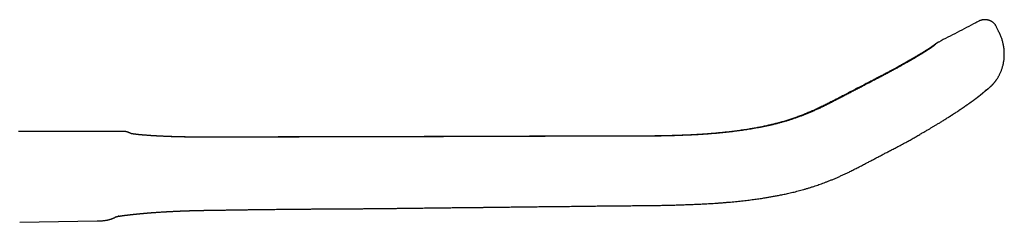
# Model space of a CAD drawing. Header units: millimetres. Extents: x 8 to 750, y 12 to 498.
# Tile 31 of 31: x 642 to 750, y 476 to 498. Entities that reach past the tile are written whole.
import ezdxf

# ---------------------------------------------------------------- set-up
doc = ezdxf.new("R2010")
doc.units = ezdxf.units.MM

msp = doc.modelspace()

# ---------------------------------------------------------------- linework, layer by layer
at = {"color": 7, "linetype": 'Continuous', "lineweight": 30}
for p, q in [((747.43, 498.22), (747.43, 498.22)), ((749.6, 497.1), (749.39, 497.55)), ((749.39, 497.55), (749.39, 497.55)), ((749.6, 497.1), (749.6, 497.1)), ((742.41, 495.52), (742.41, 495.52)), ((653.05, 486.05), (653.05, 486.05)), ((653.99, 485.78), (654, 485.77)), ((652.54, 476.77), (652.51, 476.75)), ((663.12, 477.36), (663.12, 477.36)), ((641.63, 476.02), (650.17, 476.18)), ((650.17, 476.18), (650.17, 476.18))]:
    msp.add_line(p, q, dxfattribs=at)
at = {"color": 7, "linetype": 'Continuous', "lineweight": 30, "flags": 128}
for points in [[(734.88, 491.26), (734.88, 491.26), (734.88, 491.25)], [(735.01, 491.25), (735.01, 491.25), (735.01, 491.25)], [(653.05, 486.05), (652.91, 486.05), (652.03, 486.05), (651.16, 486.05), (650.32, 486.05), (649.49, 486.05), (648.66, 486.05), (647.84, 486.05), (647.02, 486.05), (646.21, 486.05), (645.4, 486.05), (644.6, 486.05), (643.82, 486.05), (643.04, 486.05), (642.27, 486.05), (641.51, 486.05)]]:
    msp.add_lwpolyline(points, dxfattribs=at)
at = {"color": 7, "linetype": 'Continuous', "lineweight": 30}
for points, knots in [([(747.43, 498.22), (747.32, 498.16), (746.87, 497.93), (746.07, 497.51), (745.04, 496.97), (744.02, 496.44), (743.33, 496.09), (742.99, 495.91), (742.99, 495.91)], [0, 0, 0, 0, 0.071971, 0.305945, 0.538062, 0.768323, 0.996732, 1, 1, 1, 1]), ([(749.39, 497.55), (749.38, 497.59), (749.34, 497.65), (749.28, 497.75), (749.22, 497.84), (749.15, 497.92), (749.08, 497.99), (749, 498.06), (748.93, 498.12), (748.85, 498.17), (748.77, 498.21), (748.7, 498.25), (748.62, 498.28), (748.55, 498.31), (748.48, 498.33), (748.42, 498.34), (748.36, 498.36), (748.31, 498.37), (748.26, 498.37), (748.22, 498.38), (748.18, 498.38), (748.15, 498.38), (748.12, 498.38), (748.1, 498.38), (748.08, 498.38), (748.05, 498.38), (748.01, 498.38), (747.97, 498.38), (747.92, 498.37), (747.86, 498.36), (747.8, 498.35), (747.73, 498.34), (747.66, 498.32), (747.59, 498.29), (747.51, 498.26), (747.45, 498.23), (747.43, 498.22)], [0, 0, 0, 0, 0.046709, 0.092579, 0.137332, 0.180703, 0.222455, 0.262375, 0.30028, 0.336016, 0.374043, 0.408937, 0.440673, 0.470722, 0.499649, 0.527421, 0.554015, 0.574033, 0.593313, 0.611712, 0.627273, 0.639391, 0.648337, 0.656577, 0.666192, 0.680114, 0.696593, 0.716701, 0.740403, 0.767645, 0.798353, 0.832434, 0.869777, 0.910254, 0.953716, 1, 1, 1, 1]), ([(748.14, 490.53), (748.14, 490.53), (748.14, 490.54), (748.15, 490.54), (748.15, 490.55), (748.16, 490.55), (748.17, 490.56), (748.18, 490.57), (748.19, 490.57), (748.2, 490.58), (748.22, 490.59), (748.23, 490.6), (748.24, 490.61), (748.25, 490.62), (748.27, 490.63), (748.28, 490.64), (748.3, 490.65), (748.31, 490.66), (748.33, 490.68), (748.35, 490.69), (748.36, 490.7), (748.38, 490.71), (748.39, 490.72), (748.41, 490.74), (748.42, 490.75), (748.44, 490.76), (748.45, 490.77), (748.46, 490.78), (748.47, 490.79), (748.48, 490.8), (748.5, 490.81), (748.51, 490.81), (748.52, 490.82), (748.53, 490.83), (748.54, 490.84), (748.55, 490.85), (748.57, 490.87), (748.6, 490.89), (748.63, 490.92), (748.66, 490.95), (748.7, 490.99), (748.75, 491.03), (748.79, 491.06), (748.82, 491.1), (748.86, 491.13), (748.89, 491.17), (748.92, 491.2), (748.94, 491.22), (748.97, 491.25), (748.99, 491.27), (749.01, 491.3), (749.03, 491.32), (749.07, 491.36), (749.1, 491.41), (749.15, 491.46), (749.2, 491.52), (749.25, 491.59), (749.31, 491.66), (749.36, 491.74), (749.42, 491.82), (749.48, 491.91), (749.54, 492.01), (749.6, 492.12), (749.66, 492.23), (749.72, 492.35), (749.79, 492.48), (749.85, 492.62), (749.91, 492.77), (749.96, 492.92), (750.01, 493.07), (750.05, 493.22), (750.09, 493.37), (750.13, 493.54), (750.16, 493.7), (750.19, 493.88), (750.21, 494.06), (750.22, 494.25), (750.23, 494.44), (750.23, 494.64), (750.23, 494.85), (750.21, 495.06), (750.19, 495.27), (750.16, 495.48), (750.12, 495.67), (750.08, 495.84), (750.03, 496.02), (749.98, 496.2), (749.92, 496.38), (749.85, 496.56), (749.77, 496.74), (749.69, 496.92), (749.63, 497.04), (749.6, 497.1)], [0, 0, 0, 0, 0.003412, 0.009253, 0.015008, 0.021818, 0.029377, 0.037685, 0.046741, 0.056014, 0.069135, 0.081443, 0.092959, 0.104363, 0.115994, 0.127851, 0.143057, 0.158269, 0.173678, 0.189909, 0.200559, 0.211402, 0.222109, 0.232671, 0.242823, 0.251641, 0.259678, 0.266935, 0.273411, 0.279416, 0.285668, 0.290026, 0.294511, 0.299123, 0.303862, 0.308981, 0.314646, 0.320982, 0.328019, 0.335309, 0.345716, 0.355347, 0.364203, 0.372286, 0.379598, 0.386142, 0.391927, 0.396962, 0.401265, 0.404863, 0.407863, 0.411208, 0.41611, 0.421996, 0.428876, 0.436757, 0.445644, 0.45382, 0.462699, 0.472283, 0.482572, 0.493569, 0.505273, 0.517687, 0.530811, 0.544647, 0.559194, 0.574454, 0.590427, 0.604686, 0.619471, 0.63478, 0.650616, 0.666979, 0.68387, 0.701291, 0.719246, 0.737736, 0.756762, 0.776322, 0.796411, 0.817024, 0.838155, 0.855076, 0.872302, 0.889827, 0.907646, 0.92576, 0.943852, 0.962257, 0.980976, 1, 1, 1, 1]), ([(742.41, 495.52), (742.41, 495.51), (742.4, 495.51), (742.38, 495.5), (742.37, 495.49), (742.36, 495.48), (742.35, 495.47), (742.34, 495.46), (742.33, 495.45), (742.32, 495.45), (742.31, 495.44), (742.3, 495.43), (742.29, 495.43), (742.28, 495.42), (742.26, 495.41), (742.24, 495.4), (742.22, 495.38), (742.19, 495.36), (742.16, 495.34), (742.14, 495.33), (742.12, 495.31), (742.1, 495.3), (742.09, 495.29), (742.07, 495.28), (742.06, 495.27), (742.05, 495.27), (742.04, 495.26), (742.02, 495.25), (742.01, 495.24), (741.98, 495.22), (741.96, 495.21), (741.93, 495.19), (741.9, 495.17), (741.86, 495.14), (741.82, 495.11), (741.77, 495.08), (741.72, 495.05), (741.68, 495.03), (741.66, 495.01), (741.63, 495), (741.61, 494.98), (741.59, 494.97), (741.57, 494.96), (741.55, 494.95), (741.54, 494.94), (741.52, 494.93), (741.5, 494.92), (741.48, 494.9), (741.46, 494.89), (741.43, 494.87), (741.39, 494.85), (741.35, 494.82), (741.3, 494.79), (741.24, 494.76), (741.18, 494.72), (741.12, 494.68), (741.07, 494.65), (741.01, 494.62), (740.96, 494.58), (740.9, 494.55), (740.85, 494.52), (740.8, 494.49), (740.75, 494.46), (740.7, 494.43), (740.64, 494.39), (740.57, 494.36), (740.49, 494.31), (740.41, 494.26), (740.32, 494.21), (740.22, 494.15), (740.13, 494.1), (740.05, 494.05), (739.98, 494.01), (739.91, 493.97), (739.85, 493.93), (739.78, 493.9), (739.72, 493.86), (739.67, 493.83), (739.63, 493.81), (739.59, 493.79), (739.56, 493.77), (739.54, 493.76), (739.52, 493.75), (739.5, 493.73), (739.48, 493.72), (739.45, 493.71), (739.42, 493.69), (739.37, 493.66), (739.32, 493.63), (739.25, 493.6), (739.19, 493.56), (739.12, 493.52), (739.04, 493.48), (738.96, 493.43), (738.87, 493.38), (738.77, 493.33), (738.67, 493.27), (738.55, 493.21), (738.44, 493.14), (738.32, 493.08), (738.19, 493.01), (738.05, 492.93), (737.91, 492.85), (737.76, 492.77), (737.6, 492.69), (737.44, 492.6), (737.28, 492.51), (737.1, 492.42), (736.92, 492.32), (736.73, 492.22), (736.53, 492.12), (736.32, 492.01), (736.11, 491.89), (735.88, 491.77), (735.64, 491.65), (735.39, 491.52), (735.14, 491.39), (734.97, 491.3), (734.88, 491.26)], [0, 0, 0, 0, 0.010424, 0.020074, 0.028954, 0.037065, 0.04441, 0.050989, 0.056804, 0.061858, 0.067237, 0.072508, 0.077913, 0.083451, 0.089121, 0.099603, 0.11066, 0.122278, 0.133527, 0.143982, 0.150113, 0.155842, 0.161026, 0.165665, 0.169759, 0.173336, 0.177045, 0.181162, 0.186916, 0.193315, 0.200359, 0.208043, 0.216332, 0.226449, 0.23733, 0.248975, 0.261383, 0.267202, 0.273078, 0.278487, 0.283349, 0.287666, 0.291436, 0.294661, 0.297743, 0.300775, 0.304167, 0.307919, 0.31203, 0.316458, 0.32397, 0.332157, 0.34102, 0.350303, 0.35996, 0.369263, 0.378171, 0.386684, 0.394802, 0.402526, 0.410565, 0.418127, 0.425212, 0.431865, 0.438666, 0.448354, 0.458627, 0.469485, 0.480928, 0.492956, 0.505569, 0.513276, 0.521186, 0.5293, 0.537363, 0.544691, 0.551247, 0.557028, 0.562037, 0.565869, 0.569079, 0.571669, 0.573638, 0.575279, 0.577665, 0.580453, 0.58368, 0.588689, 0.594484, 0.601067, 0.608438, 0.615247, 0.62279, 0.631067, 0.640079, 0.649823, 0.660302, 0.671516, 0.682441, 0.693985, 0.706148, 0.718931, 0.732334, 0.746357, 0.76032, 0.774848, 0.789938, 0.805589, 0.821802, 0.838584, 0.855939, 0.873871, 0.893279, 0.913325, 0.934006, 0.955327, 0.977316, 1, 1, 1, 1]), ([(742.42, 495.48), (742.41, 495.47), (742.41, 495.47), (742.4, 495.46), (742.39, 495.46), (742.38, 495.45), (742.38, 495.45), (742.37, 495.44), (742.37, 495.44), (742.36, 495.44), (742.36, 495.43), (742.35, 495.43), (742.34, 495.42), (742.33, 495.41), (742.32, 495.4), (742.31, 495.39), (742.3, 495.38), (742.28, 495.37), (742.27, 495.36), (742.25, 495.35), (742.23, 495.34), (742.21, 495.32), (742.19, 495.31), (742.16, 495.29), (742.13, 495.27), (742.1, 495.24), (742.07, 495.22), (742.03, 495.2), (742.01, 495.18), (741.98, 495.16), (741.95, 495.14), (741.93, 495.13), (741.91, 495.12), (741.89, 495.11), (741.88, 495.1), (741.86, 495.08), (741.84, 495.07), (741.82, 495.06), (741.79, 495.04), (741.76, 495.02), (741.72, 495), (741.68, 494.97), (741.63, 494.94), (741.57, 494.9), (741.51, 494.86), (741.44, 494.82), (741.38, 494.78), (741.33, 494.75), (741.28, 494.72), (741.24, 494.69), (741.2, 494.67), (741.16, 494.64), (741.13, 494.62), (741.1, 494.6), (741.08, 494.59), (741.05, 494.58), (741.03, 494.56), (741, 494.54), (740.97, 494.52), (740.93, 494.5), (740.89, 494.48), (740.84, 494.45), (740.79, 494.42), (740.73, 494.38), (740.68, 494.35), (740.64, 494.33), (740.6, 494.3), (740.57, 494.29), (740.55, 494.27), (740.52, 494.26), (740.5, 494.24), (740.46, 494.22), (740.41, 494.19), (740.35, 494.15), (740.27, 494.11), (740.19, 494.06), (740.12, 494.02), (740.04, 493.97), (739.96, 493.93), (739.87, 493.87), (739.77, 493.82), (739.67, 493.76), (739.57, 493.7), (739.45, 493.64), (739.33, 493.57), (739.21, 493.5), (739.08, 493.42), (738.94, 493.35), (738.79, 493.26), (738.64, 493.18), (738.48, 493.09), (738.32, 493), (738.15, 492.91), (737.98, 492.82), (737.8, 492.72), (737.61, 492.62), (737.41, 492.51), (737.19, 492.39), (736.97, 492.28), (736.74, 492.15), (736.5, 492.03), (736.27, 491.9), (736.02, 491.78), (735.78, 491.65), (735.53, 491.52), (735.27, 491.39), (735.1, 491.3), (735.01, 491.25)], [0, 0, 0, 0, 0.008248, 0.015754, 0.02252, 0.028549, 0.033843, 0.037487, 0.040711, 0.043901, 0.047173, 0.050525, 0.058299, 0.066457, 0.074364, 0.081712, 0.089733, 0.0975, 0.105427, 0.113515, 0.121764, 0.130179, 0.140658, 0.151626, 0.163078, 0.174993, 0.187261, 0.196373, 0.20481, 0.212573, 0.219674, 0.226139, 0.230604, 0.234706, 0.238649, 0.243002, 0.247798, 0.253037, 0.259765, 0.266866, 0.274265, 0.281963, 0.293479, 0.305606, 0.318227, 0.33043, 0.342023, 0.349929, 0.357523, 0.364804, 0.371695, 0.37784, 0.383196, 0.387762, 0.390674, 0.394043, 0.3979, 0.402246, 0.40708, 0.412402, 0.418213, 0.424397, 0.432843, 0.440485, 0.447323, 0.453357, 0.458589, 0.462135, 0.465186, 0.46802, 0.471014, 0.474168, 0.481787, 0.490206, 0.499425, 0.509444, 0.518034, 0.527137, 0.536751, 0.546877, 0.557517, 0.568525, 0.580116, 0.592288, 0.605042, 0.61789, 0.631278, 0.645206, 0.659674, 0.674684, 0.690238, 0.705403, 0.721054, 0.73719, 0.753812, 0.770919, 0.78959, 0.8088, 0.828556, 0.848865, 0.869736, 0.891173, 0.911905, 0.93314, 0.954882, 0.977159, 1, 1, 1, 1]), ([(742.98, 495.91), (742.97, 495.9), (742.96, 495.89), (742.93, 495.88), (742.91, 495.86), (742.88, 495.85), (742.86, 495.84), (742.85, 495.83), (742.83, 495.82), (742.82, 495.81), (742.81, 495.8), (742.8, 495.79), (742.79, 495.79), (742.78, 495.78), (742.77, 495.78), (742.77, 495.77), (742.76, 495.77), (742.75, 495.76), (742.74, 495.76), (742.74, 495.75), (742.73, 495.75), (742.72, 495.74), (742.71, 495.73), (742.69, 495.72), (742.68, 495.71), (742.66, 495.7), (742.64, 495.69), (742.63, 495.68), (742.61, 495.66), (742.6, 495.65), (742.58, 495.64), (742.56, 495.63), (742.54, 495.61), (742.52, 495.6), (742.5, 495.58), (742.47, 495.56), (742.44, 495.54), (742.42, 495.52), (742.41, 495.52)], [0, 0, 0, 0, 0.030697, 0.059768, 0.087215, 0.113042, 0.137253, 0.159463, 0.180122, 0.199237, 0.216814, 0.235744, 0.253278, 0.270619, 0.287785, 0.304776, 0.321823, 0.340194, 0.360083, 0.38149, 0.404415, 0.428762, 0.453119, 0.490456, 0.526648, 0.561695, 0.594733, 0.626685, 0.657554, 0.687792, 0.719511, 0.752979, 0.788195, 0.828951, 0.871822, 0.916806, 0.963901, 1, 1, 1, 1]), ([(742.64, 495.66), (742.64, 495.66), (742.64, 495.66), (742.64, 495.66), (742.64, 495.66), (742.64, 495.66), (742.64, 495.66), (742.64, 495.66), (742.64, 495.66), (742.63, 495.65), (742.63, 495.65), (742.63, 495.65), (742.63, 495.65), (742.63, 495.65), (742.62, 495.64), (742.62, 495.64), (742.62, 495.64), (742.61, 495.63), (742.61, 495.63), (742.6, 495.63), (742.6, 495.62), (742.59, 495.62), (742.58, 495.61), (742.58, 495.61), (742.57, 495.6), (742.57, 495.6), (742.57, 495.6), (742.56, 495.59), (742.56, 495.59), (742.56, 495.59), (742.55, 495.59), (742.55, 495.58), (742.54, 495.58), (742.53, 495.57), (742.52, 495.56), (742.51, 495.55), (742.5, 495.54), (742.48, 495.53), (742.47, 495.52), (742.45, 495.5), (742.43, 495.49), (742.42, 495.48), (742.42, 495.48)], [0, 0, 0, 0, 0.022191, 0.050888, 0.077628, 0.102408, 0.125249, 0.147148, 0.164087, 0.180791, 0.197259, 0.213492, 0.229563, 0.247057, 0.266616, 0.288239, 0.311926, 0.337678, 0.365494, 0.393443, 0.42437, 0.453119, 0.47969, 0.504082, 0.520452, 0.535671, 0.549736, 0.562649, 0.574421, 0.586688, 0.600595, 0.622395, 0.647298, 0.675303, 0.70641, 0.741349, 0.779519, 0.820921, 0.865553, 0.913415, 0.964507, 1, 1, 1, 1]), ([(742.98, 495.91), (742.98, 495.91), (742.99, 495.91), (742.99, 495.91), (742.99, 495.91)], [0, 0, 0, 0, 0.731576, 1, 1, 1, 1]), ([(734.88, 491.25), (734.67, 491.14), (734.25, 490.93), (733.63, 490.61), (733.01, 490.29), (732.45, 489.99), (731.93, 489.72), (731.46, 489.48), (731, 489.24), (730.54, 489.01), (730.09, 488.79), (729.63, 488.57), (729.17, 488.36), (728.72, 488.17), (728.27, 487.98), (727.82, 487.8), (727.37, 487.64), (726.92, 487.48), (726.47, 487.33), (726.02, 487.19), (725.57, 487.06), (725.12, 486.94), (724.68, 486.83), (724.22, 486.72), (723.75, 486.61), (723.26, 486.51), (722.78, 486.42), (722.3, 486.34), (721.78, 486.25), (721.22, 486.17), (720.62, 486.09), (720.03, 486.01), (719.44, 485.95), (718.86, 485.89), (718.3, 485.84), (717.75, 485.79), (717.22, 485.75), (716.7, 485.72), (716.18, 485.69), (715.62, 485.66), (715.03, 485.63), (714.4, 485.61), (713.77, 485.59), (713.16, 485.57), (712.56, 485.56), (711.97, 485.55), (711.39, 485.54), (710.82, 485.53), (710.27, 485.53), (709.72, 485.53), (709.18, 485.52), (708.66, 485.52), (708.14, 485.52), (707.65, 485.52), (707.19, 485.52), (706.74, 485.52), (706.31, 485.52), (705.89, 485.52), (705.47, 485.52), (705.09, 485.52), (704.73, 485.52), (704.4, 485.52), (704.08, 485.52), (703.76, 485.52), (703.34, 485.52), (702.83, 485.52), (702.18, 485.52), (701.5, 485.52), (700.79, 485.51), (700.07, 485.51), (699.34, 485.51), (698.61, 485.51), (697.88, 485.51), (697.16, 485.5), (696.43, 485.5), (695.68, 485.5), (694.93, 485.5), (694.19, 485.5), (693.46, 485.49), (692.75, 485.49), (692.04, 485.49), (691.34, 485.49), (690.65, 485.49), (688.53, 485.48), (686.57, 485.47), (684.77, 485.47), (684.55, 485.47), (684.32, 485.47), (684.09, 485.47), (683.86, 485.47), (683.61, 485.47), (683.35, 485.47), (683.09, 485.47), (682.8, 485.47), (682.5, 485.47), (682.2, 485.46), (681.88, 485.46), (681.55, 485.46), (681.21, 485.46), (680.86, 485.46), (680.51, 485.46), (680.14, 485.46), (679.76, 485.46), (679.37, 485.46), (678.98, 485.46), (678.58, 485.46), (678.19, 485.45), (677.79, 485.45), (677.37, 485.45), (676.95, 485.45), (676.51, 485.45), (676.07, 485.45), (675.61, 485.45), (675.15, 485.45), (674.68, 485.45), (674.19, 485.44), (673.7, 485.44), (673.19, 485.44), (672.67, 485.44), (672.12, 485.44), (671.57, 485.44), (671, 485.44), (670.42, 485.44), (669.84, 485.43), (669.24, 485.43), (668.64, 485.43), (668.02, 485.43), (667.39, 485.43), (666.76, 485.43), (666.12, 485.43), (665.49, 485.42), (664.86, 485.42), (664.22, 485.42), (663.58, 485.42), (663.14, 485.42), (662.92, 485.42)], [0, 0, 0, 0, 0.009668, 0.019264, 0.0288, 0.038247, 0.04557, 0.052791, 0.059903, 0.066904, 0.073937, 0.080866, 0.087705, 0.094472, 0.10118, 0.107834, 0.114432, 0.120976, 0.127464, 0.133898, 0.14028, 0.146616, 0.152913, 0.159174, 0.166018, 0.172813, 0.179559, 0.186253, 0.192895, 0.201251, 0.209519, 0.217695, 0.225778, 0.233768, 0.241664, 0.249021, 0.256292, 0.263477, 0.270576, 0.277588, 0.286404, 0.295076, 0.303603, 0.311985, 0.320219, 0.328305, 0.336243, 0.344033, 0.351675, 0.35917, 0.366516, 0.373713, 0.38076, 0.387654, 0.393841, 0.399898, 0.405826, 0.411624, 0.417292, 0.422828, 0.427459, 0.431994, 0.436432, 0.440778, 0.445089, 0.453503, 0.461846, 0.471683, 0.481416, 0.491046, 0.501255, 0.511351, 0.521336, 0.531209, 0.54097, 0.551383, 0.561663, 0.571809, 0.581821, 0.591698, 0.601269, 0.610789, 0.620307, 0.629824, 0.697832, 0.700862, 0.703893, 0.706925, 0.710045, 0.713291, 0.716664, 0.720165, 0.723792, 0.727728, 0.731804, 0.736019, 0.740373, 0.744866, 0.749498, 0.754269, 0.75918, 0.76423, 0.769419, 0.774747, 0.780214, 0.785497, 0.790903, 0.796433, 0.802087, 0.807864, 0.81384, 0.819942, 0.826172, 0.832528, 0.839012, 0.845622, 0.852359, 0.859224, 0.866551, 0.874018, 0.881624, 0.88937, 0.897255, 0.905279, 0.913443, 0.921746, 0.930188, 0.93877, 0.947491, 0.956352, 0.964833, 0.973439, 0.982169, 0.991023, 1, 1, 1, 1]), ([(735.01, 491.25), (734.86, 491.17), (734.56, 491.01), (734.11, 490.78), (733.66, 490.55), (733.23, 490.33), (732.8, 490.1), (732.38, 489.88), (731.97, 489.67), (731.57, 489.46), (731.17, 489.26), (730.78, 489.06), (730.39, 488.86), (730.01, 488.68), (729.63, 488.5), (729.26, 488.34), (728.9, 488.18), (728.53, 488.03), (728.17, 487.88), (727.82, 487.75), (727.47, 487.62), (727.12, 487.5), (726.78, 487.38), (726.44, 487.27), (726.1, 487.17), (725.75, 487.07), (725.39, 486.97), (725.04, 486.88), (724.7, 486.79), (724.35, 486.71), (724, 486.63), (723.65, 486.56), (723.3, 486.49), (722.97, 486.43), (722.64, 486.37), (722.31, 486.31), (721.99, 486.26), (721.67, 486.21), (721.34, 486.16), (721.03, 486.12), (720.73, 486.08), (720.41, 486.04), (720.08, 486), (719.72, 485.96), (719.37, 485.92), (719.01, 485.88), (718.66, 485.85), (718.3, 485.82), (717.82, 485.78), (717.2, 485.74), (716.46, 485.69), (715.72, 485.65), (714.97, 485.62), (714.23, 485.59), (713.52, 485.57), (712.85, 485.55), (712.21, 485.54), (711.57, 485.53), (710.94, 485.53), (710.32, 485.52), (709.71, 485.52), (709.12, 485.52), (708.56, 485.52), (708.03, 485.52), (707.5, 485.52), (706.98, 485.52), (706.47, 485.52), (705.99, 485.52), (705.52, 485.52), (705.08, 485.52), (704.65, 485.52), (704.29, 485.52), (704, 485.52), (703.78, 485.52), (703.57, 485.52), (703.35, 485.52), (703.14, 485.52), (702.92, 485.51), (702.7, 485.51), (702.47, 485.51), (702.23, 485.51), (701.98, 485.51), (701.72, 485.51), (701.46, 485.51), (701.19, 485.51), (700.93, 485.51), (700.65, 485.51), (700.37, 485.51), (700.07, 485.51), (699.76, 485.51), (699.43, 485.5), (699.1, 485.5), (698.75, 485.5), (698.4, 485.5), (698.04, 485.5), (697.69, 485.5), (697.33, 485.5), (696.96, 485.5), (696.59, 485.5), (696.2, 485.5), (695.78, 485.49), (695.33, 485.49), (694.88, 485.49), (694.41, 485.49), (693.94, 485.49), (693.46, 485.49), (692.96, 485.49), (692.45, 485.49), (691.93, 485.48), (691.39, 485.48), (690.83, 485.48), (690.27, 485.48), (689.7, 485.48), (689.11, 485.48), (688.53, 485.47), (687.96, 485.47), (687.4, 485.47), (686.83, 485.47), (686.24, 485.47), (685.65, 485.47), (685.05, 485.47), (684.45, 485.46), (683.83, 485.46), (683.2, 485.46), (682.57, 485.46), (681.92, 485.46), (681.28, 485.46), (680.65, 485.46), (680.01, 485.45), (679.38, 485.45), (678.73, 485.45), (678.06, 485.45), (677.37, 485.45), (676.66, 485.45), (675.94, 485.44), (675.21, 485.44), (674.47, 485.44), (673.74, 485.44), (673.01, 485.44), (672.29, 485.43), (671.56, 485.43), (670.82, 485.43), (670.05, 485.43), (669.24, 485.43), (668.39, 485.43), (667.53, 485.42), (666.66, 485.42), (665.78, 485.42), (664.89, 485.42), (663.99, 485.41), (663.39, 485.41), (663.09, 485.41)], [0, 0, 0, 0, 0.007017, 0.013949, 0.020799, 0.027572, 0.034257, 0.040715, 0.047052, 0.053264, 0.059346, 0.065419, 0.071361, 0.077176, 0.082871, 0.088457, 0.093943, 0.099338, 0.104644, 0.109861, 0.114989, 0.120029, 0.124979, 0.129841, 0.134615, 0.139766, 0.144814, 0.149765, 0.154619, 0.159376, 0.164444, 0.169394, 0.174225, 0.178936, 0.183526, 0.187995, 0.192341, 0.19698, 0.201469, 0.205807, 0.209995, 0.21403, 0.218969, 0.223852, 0.228737, 0.233624, 0.238512, 0.243402, 0.248292, 0.258484, 0.268681, 0.27888, 0.289083, 0.299288, 0.309493, 0.31824, 0.326986, 0.335729, 0.344383, 0.352904, 0.361293, 0.369549, 0.376999, 0.384335, 0.391556, 0.398661, 0.405649, 0.412518, 0.418648, 0.424679, 0.430611, 0.436445, 0.439461, 0.442449, 0.445411, 0.448344, 0.451251, 0.454186, 0.457242, 0.460418, 0.463716, 0.467134, 0.470674, 0.474334, 0.477895, 0.481564, 0.48534, 0.489224, 0.493216, 0.497567, 0.50204, 0.506634, 0.51135, 0.516188, 0.521149, 0.525937, 0.530833, 0.535838, 0.54095, 0.546171, 0.552125, 0.558213, 0.564436, 0.570791, 0.577281, 0.583904, 0.59066, 0.597549, 0.604832, 0.612258, 0.619829, 0.627545, 0.635405, 0.643411, 0.651563, 0.659165, 0.666889, 0.674737, 0.682708, 0.690802, 0.699018, 0.707356, 0.715816, 0.724397, 0.733098, 0.74192, 0.750863, 0.759404, 0.768053, 0.77681, 0.785674, 0.794645, 0.804278, 0.814032, 0.823907, 0.833904, 0.844022, 0.854262, 0.864027, 0.873901, 0.883882, 0.893972, 0.904169, 0.915677, 0.92732, 0.939097, 0.951009, 0.963055, 0.975236, 0.987551, 1, 1, 1, 1]), ([(738.6, 484.43), (738.69, 484.48), (738.86, 484.57), (739.12, 484.71), (739.37, 484.84), (739.61, 484.97), (739.84, 485.1), (740.06, 485.23), (740.28, 485.35), (740.49, 485.47), (740.7, 485.59), (740.9, 485.71), (741.09, 485.82), (741.27, 485.93), (741.45, 486.03), (741.62, 486.12), (741.78, 486.22), (741.93, 486.3), (742.07, 486.39), (742.2, 486.47), (742.33, 486.54), (742.45, 486.62), (742.59, 486.7), (742.73, 486.78), (742.88, 486.87), (743.03, 486.97), (743.19, 487.06), (743.35, 487.16), (743.51, 487.26), (743.68, 487.37), (743.86, 487.48), (743.99, 487.56), (744.08, 487.62), (744.13, 487.65), (744.17, 487.68), (744.2, 487.7), (744.23, 487.72), (744.26, 487.73), (744.28, 487.75), (744.3, 487.76), (744.32, 487.77), (744.35, 487.79), (744.38, 487.82), (744.43, 487.84), (744.48, 487.88), (744.54, 487.92), (744.61, 487.96), (744.68, 488.01), (744.76, 488.06), (744.84, 488.11), (744.96, 488.19), (745.11, 488.29), (745.26, 488.39), (745.36, 488.46), (745.42, 488.5), (745.47, 488.53), (745.53, 488.57), (745.58, 488.6), (745.62, 488.63), (745.65, 488.66), (745.68, 488.68), (745.71, 488.69), (745.73, 488.71), (745.76, 488.73), (745.78, 488.74), (745.8, 488.76), (745.83, 488.78), (745.86, 488.8), (745.89, 488.82), (745.93, 488.85), (745.97, 488.88), (746.02, 488.91), (746.08, 488.95), (746.12, 488.98), (746.16, 489), (746.18, 489.02), (746.19, 489.03), (746.2, 489.04), (746.21, 489.04), (746.22, 489.05), (746.24, 489.06), (746.27, 489.08), (746.3, 489.1), (746.34, 489.13), (746.37, 489.16), (746.41, 489.18), (746.44, 489.2), (746.47, 489.22), (746.49, 489.24), (746.52, 489.26), (746.54, 489.28), (746.56, 489.29), (746.58, 489.3), (746.6, 489.32), (746.63, 489.34), (746.66, 489.36), (746.7, 489.39), (746.74, 489.42), (746.78, 489.45), (746.82, 489.48), (746.85, 489.5), (746.88, 489.52), (746.91, 489.54), (746.94, 489.56), (746.97, 489.59), (747, 489.61), (747.03, 489.63), (747.06, 489.66), (747.09, 489.68), (747.11, 489.69), (747.13, 489.71), (747.15, 489.72), (747.16, 489.73), (747.17, 489.74), (747.19, 489.75), (747.21, 489.77), (747.23, 489.78), (747.25, 489.8), (747.27, 489.82), (747.3, 489.83), (747.32, 489.85), (747.33, 489.86), (747.35, 489.88), (747.37, 489.89), (747.4, 489.91), (747.43, 489.93), (747.45, 489.95), (747.48, 489.97), (747.5, 489.99), (747.52, 490.01), (747.54, 490.02), (747.56, 490.04), (747.58, 490.05), (747.6, 490.07), (747.61, 490.08), (747.63, 490.09), (747.64, 490.11), (747.66, 490.12), (747.68, 490.14), (747.7, 490.15), (747.72, 490.16), (747.73, 490.18), (747.74, 490.19), (747.76, 490.2), (747.77, 490.21), (747.79, 490.22), (747.81, 490.24), (747.82, 490.25), (747.84, 490.27), (747.85, 490.28), (747.87, 490.29), (747.88, 490.3), (747.89, 490.31), (747.91, 490.33), (747.93, 490.34), (747.94, 490.36), (747.96, 490.37), (747.97, 490.38), (747.98, 490.39), (748, 490.4), (748.01, 490.42), (748.03, 490.43), (748.04, 490.45), (748.06, 490.46), (748.08, 490.48), (748.09, 490.49), (748.11, 490.51), (748.12, 490.52), (748.14, 490.53), (748.15, 490.55), (748.17, 490.56), (748.18, 490.58), (748.2, 490.59), (748.22, 490.61), (748.23, 490.62), (748.24, 490.64), (748.25, 490.65), (748.26, 490.65), (748.27, 490.66), (748.27, 490.66), (748.27, 490.66), (748.27, 490.66)], [0, 0, 0, 0, 0.019268, 0.038, 0.05618, 0.073801, 0.09088, 0.107435, 0.123479, 0.139008, 0.154711, 0.169824, 0.184342, 0.198269, 0.21161, 0.22437, 0.236553, 0.248158, 0.259184, 0.269631, 0.279498, 0.288786, 0.299664, 0.311144, 0.323227, 0.335911, 0.348711, 0.362069, 0.375986, 0.390464, 0.405503, 0.421106, 0.425742, 0.429943, 0.433657, 0.436885, 0.439626, 0.441845, 0.443594, 0.445108, 0.446676, 0.449635, 0.453101, 0.457165, 0.461827, 0.467533, 0.473938, 0.481041, 0.488826, 0.496831, 0.504849, 0.523793, 0.5428, 0.54915, 0.555506, 0.561843, 0.567721, 0.572987, 0.577641, 0.581467, 0.58475, 0.587655, 0.590414, 0.593161, 0.59575, 0.598596, 0.601699, 0.605059, 0.608677, 0.612682, 0.618047, 0.62411, 0.630871, 0.638332, 0.641099, 0.643397, 0.645218, 0.646562, 0.647609, 0.648876, 0.651377, 0.654503, 0.658253, 0.663725, 0.668787, 0.673415, 0.67761, 0.681435, 0.684849, 0.688049, 0.691066, 0.693899, 0.696552, 0.699538, 0.702977, 0.706868, 0.713006, 0.719104, 0.72509, 0.730962, 0.736455, 0.74096, 0.745014, 0.749187, 0.753767, 0.758715, 0.763953, 0.769479, 0.77363, 0.777339, 0.780605, 0.783553, 0.785775, 0.787916, 0.79022, 0.793028, 0.796833, 0.801157, 0.805292, 0.809135, 0.812694, 0.81604, 0.819192, 0.822203, 0.827255, 0.83269, 0.837978, 0.843125, 0.846891, 0.850896, 0.854994, 0.858874, 0.862489, 0.865555, 0.868054, 0.870742, 0.873674, 0.877116, 0.881225, 0.884446, 0.887154, 0.889253, 0.891289, 0.893478, 0.895997, 0.899017, 0.902517, 0.905336, 0.907611, 0.909796, 0.91197, 0.914089, 0.916377, 0.91899, 0.921939, 0.92474, 0.927166, 0.929446, 0.931664, 0.934007, 0.936535, 0.93929, 0.942207, 0.944856, 0.948238, 0.951119, 0.953875, 0.956515, 0.959143, 0.961784, 0.964491, 0.967773, 0.971324, 0.975416, 0.980127, 0.984275, 0.988132, 0.99156, 0.994566, 0.997396, 1, 1, 1, 1]), ([(653.94, 485.8), (653.94, 485.8), (653.93, 485.8), (653.93, 485.81), (653.91, 485.81), (653.9, 485.82), (653.89, 485.82), (653.89, 485.83), (653.88, 485.83), (653.87, 485.83), (653.86, 485.84), (653.86, 485.84), (653.85, 485.84), (653.85, 485.84), (653.84, 485.84), (653.84, 485.85), (653.84, 485.85), (653.83, 485.85), (653.83, 485.85), (653.82, 485.85), (653.82, 485.86), (653.81, 485.86), (653.8, 485.86), (653.79, 485.87), (653.78, 485.87), (653.78, 485.88), (653.77, 485.88), (653.76, 485.88), (653.76, 485.88), (653.75, 485.89), (653.75, 485.89), (653.74, 485.89), (653.74, 485.89), (653.73, 485.89), (653.73, 485.9), (653.73, 485.9), (653.72, 485.9), (653.72, 485.9), (653.71, 485.9), (653.7, 485.91), (653.69, 485.91), (653.68, 485.92), (653.67, 485.92), (653.66, 485.92), (653.66, 485.93), (653.65, 485.93), (653.64, 485.93), (653.64, 485.93), (653.63, 485.94), (653.62, 485.94), (653.62, 485.94), (653.61, 485.95), (653.6, 485.95), (653.59, 485.95), (653.59, 485.95), (653.58, 485.96), (653.56, 485.96), (653.55, 485.97), (653.53, 485.97), (653.51, 485.98), (653.49, 485.99), (653.47, 485.99), (653.45, 486), (653.44, 486), (653.41, 486.01), (653.38, 486.02), (653.35, 486.02), (653.32, 486.03), (653.28, 486.04), (653.24, 486.04), (653.21, 486.04), (653.18, 486.05), (653.14, 486.05), (653.1, 486.05), (653.07, 486.05), (653.05, 486.05)], [0, 0, 0, 0, 0.008836, 0.030792, 0.051154, 0.070323, 0.088301, 0.105086, 0.120984, 0.135642, 0.149058, 0.161232, 0.172165, 0.181857, 0.190307, 0.198616, 0.206691, 0.215426, 0.224821, 0.234876, 0.245591, 0.263761, 0.283561, 0.304991, 0.322453, 0.340581, 0.35785, 0.374033, 0.38913, 0.402901, 0.415624, 0.4273, 0.437928, 0.447693, 0.457321, 0.46779, 0.479102, 0.491255, 0.504251, 0.518088, 0.558255, 0.597695, 0.612989, 0.628171, 0.643378, 0.659557, 0.670984, 0.682925, 0.695379, 0.708347, 0.721704, 0.734482, 0.748535, 0.761501, 0.773381, 0.784174, 0.800897, 0.817086, 0.832877, 0.848276, 0.863292, 0.877932, 0.886539, 0.895285, 0.904899, 0.915453, 0.92697, 0.937311, 0.948332, 0.960032, 0.967377, 0.974974, 0.9829, 0.991226, 1, 1, 1, 1]), ([(663.09, 485.41), (663.03, 485.41), (662.89, 485.41), (662.67, 485.41), (662.42, 485.41), (662.19, 485.41), (661.96, 485.41), (661.75, 485.41), (661.54, 485.41), (661.34, 485.42), (661.13, 485.42), (660.93, 485.42), (660.72, 485.42), (660.52, 485.42), (660.33, 485.43), (660.16, 485.43), (659.99, 485.43), (659.84, 485.43), (659.7, 485.44), (659.57, 485.44), (659.45, 485.44), (659.34, 485.44), (659.24, 485.45), (659.15, 485.45), (659.07, 485.45), (659, 485.45), (658.95, 485.45), (658.9, 485.46), (658.85, 485.46), (658.8, 485.46), (658.74, 485.46), (658.69, 485.46), (658.61, 485.46), (658.52, 485.47), (658.41, 485.47), (658.3, 485.48), (658.17, 485.48), (658.04, 485.48), (657.91, 485.49), (657.76, 485.5), (657.61, 485.5), (657.44, 485.51), (657.3, 485.52), (657.18, 485.52), (657.07, 485.53), (656.97, 485.53), (656.87, 485.54), (656.77, 485.54), (656.68, 485.55), (656.59, 485.55), (656.51, 485.56), (656.44, 485.56), (656.38, 485.57), (656.33, 485.57), (656.28, 485.57), (656.24, 485.58), (656.21, 485.58), (656.18, 485.58), (656.16, 485.58), (656.15, 485.58), (656.13, 485.58), (656.11, 485.58), (656.08, 485.59), (656.05, 485.59), (656.01, 485.59), (655.96, 485.59), (655.91, 485.6), (655.84, 485.6), (655.74, 485.61), (655.63, 485.62), (655.53, 485.63), (655.43, 485.63), (655.34, 485.64), (655.27, 485.65), (655.2, 485.65), (655.15, 485.66), (655.09, 485.66), (655.04, 485.67), (654.99, 485.67), (654.94, 485.67), (654.9, 485.68), (654.87, 485.68), (654.84, 485.68), (654.82, 485.69), (654.79, 485.69), (654.76, 485.69), (654.73, 485.7), (654.7, 485.7), (654.64, 485.71), (654.56, 485.71), (654.48, 485.72), (654.43, 485.73), (654.4, 485.73), (654.38, 485.73), (654.35, 485.74), (654.33, 485.74), (654.32, 485.74), (654.31, 485.74), (654.3, 485.74), (654.29, 485.75), (654.28, 485.75), (654.27, 485.75), (654.25, 485.75), (654.23, 485.75), (654.22, 485.76), (654.2, 485.76), (654.18, 485.76), (654.16, 485.76), (654.15, 485.76), (654.14, 485.77), (654.12, 485.77), (654.11, 485.77), (654.09, 485.77), (654.07, 485.78), (654.06, 485.78), (654.04, 485.78), (654.03, 485.78), (654.02, 485.79), (654.01, 485.79), (654, 485.79), (653.99, 485.79), (653.98, 485.79), (653.97, 485.8), (653.96, 485.8), (653.96, 485.8), (653.95, 485.8), (653.94, 485.8), (653.94, 485.8), (653.93, 485.8), (653.93, 485.8), (653.92, 485.81), (653.92, 485.81), (653.92, 485.81), (653.91, 485.81), (653.91, 485.81), (653.91, 485.81), (653.91, 485.81), (653.91, 485.81), (653.91, 485.81)], [0, 0, 0, 0, 0.013042, 0.03216, 0.050669, 0.068577, 0.085896, 0.102335, 0.118213, 0.133532, 0.148296, 0.165152, 0.18123, 0.196529, 0.211051, 0.224797, 0.23777, 0.249433, 0.260392, 0.270648, 0.2802, 0.289049, 0.297195, 0.304637, 0.311376, 0.316177, 0.320544, 0.324477, 0.32833, 0.332532, 0.337084, 0.341986, 0.347238, 0.355502, 0.364507, 0.374252, 0.384737, 0.395963, 0.40793, 0.420638, 0.434456, 0.449056, 0.464439, 0.47387, 0.483573, 0.493319, 0.502552, 0.512565, 0.521858, 0.530432, 0.538287, 0.545422, 0.551728, 0.55734, 0.562258, 0.566482, 0.569852, 0.572595, 0.574814, 0.576258, 0.57787, 0.580328, 0.583245, 0.586843, 0.591123, 0.596083, 0.601678, 0.607331, 0.621203, 0.634334, 0.646723, 0.658371, 0.669636, 0.681278, 0.688324, 0.69551, 0.702833, 0.710295, 0.717596, 0.724193, 0.730077, 0.735247, 0.738931, 0.742531, 0.746639, 0.751261, 0.756398, 0.762048, 0.768194, 0.785576, 0.803123, 0.809009, 0.814902, 0.820364, 0.82518, 0.82935, 0.832874, 0.834649, 0.836324, 0.838443, 0.841071, 0.844207, 0.847852, 0.851942, 0.855883, 0.861067, 0.865619, 0.86954, 0.872835, 0.87607, 0.880789, 0.886056, 0.891871, 0.897103, 0.901828, 0.906044, 0.909867, 0.914201, 0.919235, 0.924107, 0.929231, 0.933976, 0.938316, 0.942252, 0.945971, 0.950079, 0.955098, 0.960355, 0.965088, 0.969255, 0.973107, 0.976214, 0.979312, 0.982638, 0.986772, 0.991738, 0.996964, 1, 1, 1, 1]), ([(662.93, 485.42), (662.86, 485.42), (662.71, 485.42), (662.46, 485.42), (662.2, 485.42), (661.94, 485.42), (661.69, 485.42), (661.45, 485.42), (661.22, 485.42), (660.99, 485.42), (660.77, 485.42), (660.56, 485.43), (660.35, 485.43), (660.15, 485.43), (659.96, 485.43), (659.78, 485.44), (659.6, 485.44), (659.43, 485.44), (659.26, 485.45), (659.09, 485.45), (658.93, 485.46), (658.78, 485.46), (658.63, 485.46), (658.5, 485.47), (658.39, 485.47), (658.32, 485.47), (658.29, 485.48)], [0, 0, 0, 0, 0.040552, 0.097987, 0.153853, 0.208177, 0.260989, 0.311395, 0.36036, 0.407896, 0.454017, 0.499628, 0.543773, 0.586455, 0.627679, 0.66745, 0.705774, 0.74265, 0.782013, 0.819582, 0.855357, 0.889337, 0.921524, 0.951917, 0.980517, 1, 1, 1, 1]), ([(681.74, 477.55), (681.91, 477.55), (682.23, 477.55), (682.71, 477.56), (683.17, 477.56), (683.63, 477.57), (684.08, 477.57), (684.52, 477.58), (684.94, 477.58), (685.33, 477.59), (685.71, 477.59), (686.08, 477.6), (686.44, 477.6), (686.79, 477.61), (687.13, 477.61), (687.46, 477.61), (687.79, 477.62), (688.11, 477.62), (688.42, 477.62), (688.72, 477.63), (689.03, 477.63), (689.34, 477.64), (689.67, 477.64), (689.98, 477.64), (690.26, 477.65), (690.52, 477.65), (690.76, 477.65), (690.99, 477.65), (691.21, 477.66), (691.42, 477.66), (691.64, 477.66), (691.85, 477.66), (692.07, 477.67), (692.28, 477.67), (692.46, 477.67), (692.62, 477.67), (692.76, 477.67), (692.89, 477.68), (693.02, 477.68), (693.19, 477.68), (693.4, 477.68), (693.67, 477.69), (693.97, 477.69), (694.29, 477.69), (694.61, 477.7), (694.95, 477.7), (695.3, 477.7), (695.65, 477.71), (696.01, 477.71), (696.38, 477.72), (696.74, 477.72), (697.1, 477.73), (697.45, 477.73), (697.81, 477.73), (698.17, 477.74), (698.53, 477.74), (698.9, 477.75), (699.26, 477.75), (699.77, 477.76), (700.44, 477.76), (701.26, 477.77), (702.08, 477.78), (702.9, 477.79), (703.72, 477.8), (704.53, 477.81), (705.34, 477.82), (706.16, 477.83), (706.98, 477.84), (707.8, 477.84), (708.62, 477.85), (709.44, 477.86), (710.25, 477.87), (710.97, 477.87), (711.61, 477.88), (712.17, 477.89), (712.74, 477.9), (713.32, 477.91), (713.9, 477.93), (714.49, 477.95), (715.1, 477.97), (715.74, 477.99), (716.41, 478.02), (717.09, 478.05), (717.78, 478.09), (718.37, 478.13), (718.86, 478.16), (719.26, 478.19), (719.64, 478.23), (720.02, 478.26), (720.39, 478.29), (720.75, 478.33), (721.09, 478.36), (721.43, 478.4), (721.76, 478.44), (722.09, 478.48), (722.41, 478.52), (722.71, 478.56), (723.01, 478.6), (723.31, 478.64), (723.59, 478.69), (723.84, 478.73), (724.07, 478.76), (724.27, 478.8), (724.47, 478.83), (724.68, 478.87), (724.89, 478.91), (725.11, 478.95), (725.33, 478.99), (725.57, 479.04), (725.81, 479.09), (726.07, 479.14), (726.34, 479.2), (726.61, 479.26), (726.9, 479.33), (727.19, 479.4), (727.49, 479.48), (727.79, 479.56), (728.11, 479.65), (728.43, 479.74), (728.76, 479.84), (729.07, 479.94), (729.37, 480.03), (729.65, 480.13), (729.93, 480.23), (730.22, 480.33), (730.51, 480.44), (730.82, 480.56), (731.15, 480.69), (731.49, 480.83), (731.83, 480.98), (732.17, 481.13), (732.51, 481.29), (732.85, 481.45), (733.23, 481.63), (733.65, 481.85), (734.12, 482.08), (734.59, 482.32), (735.02, 482.55), (735.43, 482.77), (735.81, 482.97), (736.19, 483.17), (736.58, 483.37), (736.97, 483.58), (737.37, 483.79), (737.78, 484), (738.19, 484.22), (738.46, 484.36), (738.6, 484.43)], [0, 0, 0, 0, 0.0083978, 0.0166254, 0.0246829, 0.0325701, 0.040287, 0.0478338, 0.0552102, 0.0618224, 0.0682915, 0.0746175, 0.0808005, 0.0868403, 0.0927371, 0.0984907, 0.1041012, 0.1095686, 0.114893, 0.1200742, 0.1251122, 0.1308663, 0.1364215, 0.141778, 0.1469356, 0.151156, 0.1552332, 0.1591673, 0.1629583, 0.1666064, 0.1701114, 0.1740587, 0.1778074, 0.1813573, 0.1847085, 0.1872464, 0.1896571, 0.1919406, 0.1941041, 0.1962606, 0.2005905, 0.2050449, 0.210354, 0.2158297, 0.221472, 0.2272808, 0.2332562, 0.2392868, 0.2454779, 0.2518292, 0.258341, 0.2642907, 0.2703685, 0.2765637, 0.2827807, 0.2889975, 0.2952143, 0.3014312, 0.3076483, 0.3217797, 0.3359068, 0.3500241, 0.3641299, 0.3782227, 0.3922861, 0.4062278, 0.4200458, 0.4343908, 0.448601, 0.4626929, 0.4766974, 0.4906318, 0.5044835, 0.5140719, 0.5237505, 0.5335401, 0.5434423, 0.5534573, 0.5635856, 0.5738313, 0.58524, 0.5967952, 0.6084987, 0.6203523, 0.6323582, 0.6391489, 0.6459621, 0.6526531, 0.6592, 0.6656018, 0.6717472, 0.6777508, 0.6836117, 0.6893289, 0.6950113, 0.7005388, 0.705911, 0.7111275, 0.7161876, 0.7210906, 0.7258357, 0.729489, 0.7330416, 0.7365151, 0.7400779, 0.7437672, 0.7475842, 0.7515301, 0.7556062, 0.7600177, 0.7645754, 0.7692813, 0.7741372, 0.7791454, 0.7843085, 0.7896276, 0.7951027, 0.8007332, 0.8065187, 0.8124582, 0.8185508, 0.8234469, 0.8284638, 0.8336116, 0.8388975, 0.8443293, 0.849916, 0.8561594, 0.862484, 0.8688694, 0.8752945, 0.8817471, 0.8882287, 0.8947375, 0.9037312, 0.9127676, 0.921815, 0.9308955, 0.9382166, 0.9455944, 0.9530285, 0.9605909, 0.9683092, 0.9760254, 0.9838779, 0.9918687, 1, 1, 1, 1]), ([(652.17, 476.62), (652.17, 476.62), (652.17, 476.62), (652.17, 476.62), (652.18, 476.62), (652.18, 476.62), (652.19, 476.62), (652.2, 476.62), (652.21, 476.62), (652.21, 476.63), (652.22, 476.63), (652.23, 476.63), (652.24, 476.63), (652.24, 476.63), (652.24, 476.63), (652.25, 476.63), (652.25, 476.63), (652.25, 476.64), (652.26, 476.64), (652.26, 476.64), (652.27, 476.64), (652.28, 476.64), (652.29, 476.64), (652.31, 476.65), (652.33, 476.65), (652.34, 476.65), (652.36, 476.66), (652.38, 476.66), (652.39, 476.66), (652.4, 476.66), (652.41, 476.67), (652.43, 476.67), (652.44, 476.67), (652.45, 476.67), (652.46, 476.67), (652.47, 476.68), (652.48, 476.68), (652.49, 476.68), (652.51, 476.68), (652.54, 476.69), (652.57, 476.69), (652.6, 476.7), (652.63, 476.7), (652.67, 476.71), (652.7, 476.71), (652.72, 476.72), (652.74, 476.72), (652.77, 476.72), (652.79, 476.73), (652.81, 476.73), (652.83, 476.73), (652.85, 476.74), (652.87, 476.74), (652.89, 476.74), (652.92, 476.75), (652.95, 476.75), (652.99, 476.76), (653.04, 476.76), (653.08, 476.77), (653.12, 476.77), (653.16, 476.78), (653.18, 476.78), (653.2, 476.79), (653.22, 476.79), (653.24, 476.79), (653.26, 476.79), (653.29, 476.8), (653.34, 476.8), (653.39, 476.81), (653.43, 476.81), (653.46, 476.82), (653.5, 476.82), (653.53, 476.83), (653.57, 476.83), (653.61, 476.84), (653.66, 476.84), (653.7, 476.85), (653.75, 476.85), (653.8, 476.86), (653.86, 476.87), (653.91, 476.87), (653.96, 476.88), (654, 476.88), (654.05, 476.89), (654.08, 476.89), (654.12, 476.9), (654.16, 476.9), (654.2, 476.9), (654.24, 476.91), (654.29, 476.91), (654.34, 476.92), (654.4, 476.93), (654.47, 476.93), (654.55, 476.94), (654.63, 476.95), (654.7, 476.96), (654.76, 476.96), (654.8, 476.97), (654.84, 476.97), (654.87, 476.97), (654.89, 476.97), (654.92, 476.98), (654.95, 476.98), (654.99, 476.98), (655.03, 476.99), (655.09, 476.99), (655.15, 477), (655.22, 477), (655.29, 477.01), (655.37, 477.02), (655.44, 477.02), (655.51, 477.03), (655.58, 477.04), (655.65, 477.04), (655.71, 477.05), (655.77, 477.05), (655.83, 477.06), (655.88, 477.06), (655.95, 477.07), (656.03, 477.07), (656.13, 477.08), (656.24, 477.09), (656.34, 477.1), (656.44, 477.1), (656.55, 477.11), (656.66, 477.12), (656.77, 477.13), (656.93, 477.14), (657.15, 477.15), (657.36, 477.17), (657.52, 477.18), (657.62, 477.18), (657.73, 477.19), (657.82, 477.19), (657.9, 477.2), (657.97, 477.2), (658.02, 477.2), (658.07, 477.21), (658.12, 477.21), (658.16, 477.21), (658.19, 477.21), (658.21, 477.21), (658.22, 477.22), (658.24, 477.22), (658.27, 477.22), (658.3, 477.22), (658.35, 477.22), (658.41, 477.22), (658.49, 477.23), (658.58, 477.23), (658.68, 477.24), (658.77, 477.24), (658.86, 477.25), (658.94, 477.25), (659.02, 477.25), (659.09, 477.26), (659.15, 477.26), (659.21, 477.26), (659.27, 477.26), (659.33, 477.27), (659.41, 477.27), (659.51, 477.27), (659.61, 477.28), (659.72, 477.28), (659.83, 477.29), (659.96, 477.29), (660.08, 477.29), (660.22, 477.3), (660.35, 477.3), (660.47, 477.31), (660.58, 477.31), (660.68, 477.31), (660.75, 477.31), (660.82, 477.32), (660.86, 477.32), (660.91, 477.32), (660.96, 477.32), (661.02, 477.32), (661.08, 477.32), (661.16, 477.33), (661.25, 477.33), (661.36, 477.33), (661.47, 477.33), (661.59, 477.34), (661.73, 477.34), (661.86, 477.34), (661.99, 477.34), (662.12, 477.35), (662.26, 477.35), (662.4, 477.35), (662.56, 477.35), (662.71, 477.36), (662.88, 477.36), (663.01, 477.36), (663.1, 477.36), (663.12, 477.36)], [0, 0, 0, 0, 0.002562, 0.008689, 0.014797, 0.020917, 0.027246, 0.033384, 0.036954, 0.041248, 0.046025, 0.050171, 0.05363, 0.055121, 0.056488, 0.05773, 0.058912, 0.060397, 0.06224, 0.06444, 0.066722, 0.070987, 0.074823, 0.080583, 0.085713, 0.089642, 0.094452, 0.100093, 0.103104, 0.105674, 0.108246, 0.111288, 0.114726, 0.117119, 0.119065, 0.120674, 0.122523, 0.124695, 0.130223, 0.135492, 0.140924, 0.147007, 0.153425, 0.159695, 0.164891, 0.169045, 0.172336, 0.176039, 0.179836, 0.183278, 0.186389, 0.189044, 0.192079, 0.195494, 0.199284, 0.203133, 0.210114, 0.21666, 0.22267, 0.228133, 0.232963, 0.237092, 0.238988, 0.240898, 0.243236, 0.246013, 0.249228, 0.255779, 0.262055, 0.266961, 0.27131, 0.275065, 0.278872, 0.283174, 0.28788, 0.292952, 0.298177, 0.30355, 0.309184, 0.314973, 0.32072, 0.325977, 0.330728, 0.334971, 0.338798, 0.342474, 0.346055, 0.349963, 0.354314, 0.359106, 0.364202, 0.369459, 0.376952, 0.384748, 0.392438, 0.399696, 0.403875, 0.407765, 0.411074, 0.413797, 0.416049, 0.417961, 0.420658, 0.424022, 0.428051, 0.432747, 0.438109, 0.444137, 0.450722, 0.457108, 0.463432, 0.469381, 0.474954, 0.480833, 0.486227, 0.491136, 0.495561, 0.499668, 0.504002, 0.511359, 0.519383, 0.528075, 0.535605, 0.543571, 0.55193, 0.560337, 0.568722, 0.577084, 0.596708, 0.61621, 0.623977, 0.631638, 0.638882, 0.645678, 0.652026, 0.65594, 0.659663, 0.663193, 0.666529, 0.669415, 0.671679, 0.672754, 0.673733, 0.675085, 0.676851, 0.679032, 0.682516, 0.686711, 0.691618, 0.698796, 0.705605, 0.712005, 0.717996, 0.723687, 0.728952, 0.733788, 0.738197, 0.742178, 0.745743, 0.749297, 0.755216, 0.761583, 0.768399, 0.775663, 0.783377, 0.791546, 0.800175, 0.809202, 0.817936, 0.825931, 0.833185, 0.839695, 0.84546, 0.848831, 0.85188, 0.854622, 0.857728, 0.861583, 0.866188, 0.871397, 0.877322, 0.883967, 0.891337, 0.899435, 0.908269, 0.917847, 0.925881, 0.934391, 0.943391, 0.952891, 0.962902, 0.973244, 0.984105, 0.995498, 1, 1, 1, 1]), ([(663.12, 477.36), (663.24, 477.36), (663.53, 477.37), (663.97, 477.37), (664.44, 477.38), (664.9, 477.39), (665.36, 477.4), (665.8, 477.4), (666.22, 477.41), (666.64, 477.41), (667.06, 477.42), (667.47, 477.43), (667.87, 477.43), (668.26, 477.44), (668.65, 477.44), (669.03, 477.45), (669.4, 477.45), (669.76, 477.45), (670.11, 477.46), (670.45, 477.46), (670.78, 477.46), (671.11, 477.47), (671.42, 477.47), (671.73, 477.47), (672.04, 477.47), (672.35, 477.48), (672.65, 477.48), (672.95, 477.48), (673.24, 477.48), (673.5, 477.48), (673.73, 477.49), (673.94, 477.49), (674.14, 477.49), (674.33, 477.49), (674.52, 477.49), (674.69, 477.49), (674.85, 477.49), (675, 477.49), (675.13, 477.49), (675.24, 477.49), (675.33, 477.49), (675.41, 477.5), (675.47, 477.5), (675.52, 477.5), (675.56, 477.5), (675.59, 477.5), (675.62, 477.5), (675.64, 477.5), (675.66, 477.5), (675.67, 477.5), (675.69, 477.5), (675.71, 477.5), (675.74, 477.5), (675.78, 477.5), (675.83, 477.5), (675.9, 477.5), (675.96, 477.5), (676.04, 477.5), (676.13, 477.5), (676.22, 477.5), (676.32, 477.5), (676.43, 477.5), (676.55, 477.5), (676.69, 477.5), (676.83, 477.5), (677, 477.51), (677.17, 477.51), (677.35, 477.51), (677.54, 477.51), (677.74, 477.51), (677.94, 477.51), (678.15, 477.51), (678.37, 477.52), (678.6, 477.52), (678.84, 477.52), (679.08, 477.52), (679.34, 477.52), (679.6, 477.53), (679.88, 477.53), (680.17, 477.53), (680.46, 477.53), (680.77, 477.54), (681.09, 477.54), (681.41, 477.54), (681.63, 477.55), (681.74, 477.55)], [0, 0, 0, 0, 0.020207, 0.045955, 0.071237, 0.096055, 0.120407, 0.143871, 0.166886, 0.189453, 0.21157, 0.233677, 0.255315, 0.276487, 0.297191, 0.317428, 0.337198, 0.3565, 0.375335, 0.393703, 0.411603, 0.429036, 0.446002, 0.462501, 0.478533, 0.495628, 0.512158, 0.528122, 0.543522, 0.558357, 0.569957, 0.581187, 0.592035, 0.602379, 0.612185, 0.621293, 0.629882, 0.637953, 0.645505, 0.650805, 0.655817, 0.660539, 0.663187, 0.665733, 0.668021, 0.66993, 0.671488, 0.672652, 0.673431, 0.673934, 0.67473, 0.675922, 0.677508, 0.679776, 0.682547, 0.685822, 0.689601, 0.693703, 0.69827, 0.703301, 0.708796, 0.714756, 0.72118, 0.728069, 0.736183, 0.744859, 0.754097, 0.763896, 0.774258, 0.784625, 0.7955, 0.806882, 0.818772, 0.831169, 0.843838, 0.856997, 0.870646, 0.884783, 0.899714, 0.915155, 0.931105, 0.947564, 0.964533, 0.982012, 1, 1, 1, 1]), ([(650.17, 476.18), (650.22, 476.18), (650.33, 476.18), (650.48, 476.18), (650.62, 476.19), (650.76, 476.2), (650.89, 476.21), (651.01, 476.23), (651.13, 476.24), (651.24, 476.26), (651.35, 476.28), (651.44, 476.31), (651.53, 476.33), (651.61, 476.35), (651.67, 476.37), (651.73, 476.39), (651.78, 476.41), (651.82, 476.43), (651.85, 476.44), (651.88, 476.45), (651.9, 476.46), (651.92, 476.47), (651.94, 476.47), (651.95, 476.48), (651.97, 476.49), (651.98, 476.49), (652, 476.5), (652.01, 476.51), (652.03, 476.51), (652.04, 476.52), (652.06, 476.53), (652.07, 476.53), (652.09, 476.54), (652.1, 476.55), (652.11, 476.55), (652.12, 476.56), (652.13, 476.56), (652.14, 476.57), (652.15, 476.57), (652.17, 476.58), (652.18, 476.59), (652.19, 476.59), (652.21, 476.6), (652.21, 476.6), (652.22, 476.61), (652.23, 476.61), (652.23, 476.61), (652.24, 476.62), (652.25, 476.62), (652.26, 476.62), (652.27, 476.63), (652.27, 476.63), (652.28, 476.64), (652.29, 476.64), (652.29, 476.64), (652.3, 476.64), (652.3, 476.64)], [0, 0, 0, 0, 0.029152, 0.0571154, 0.0838948, 0.1094974, 0.1339331, 0.1572141, 0.1793534, 0.2024045, 0.2241095, 0.2444879, 0.2635603, 0.2813505, 0.2970417, 0.3116403, 0.3251865, 0.3377327, 0.3493472, 0.3601187, 0.3735859, 0.3872585, 0.4014617, 0.4162, 0.4314773, 0.4472975, 0.4636638, 0.4823296, 0.5019652, 0.5226408, 0.5443579, 0.5671057, 0.5921997, 0.6160134, 0.638548, 0.6598266, 0.6802832, 0.7000874, 0.7192396, 0.7377399, 0.7679992, 0.797348, 0.8258316, 0.8371522, 0.8495783, 0.863147, 0.8778583, 0.8937121, 0.9107083, 0.9261857, 0.9423609, 0.9579768, 0.9727369, 0.9866414, 0.9996901, 1, 1, 1, 1])]:
    msp.add_open_spline(points, degree=3, knots=knots, dxfattribs=at)

doc.saveas('drawing.dxf')
